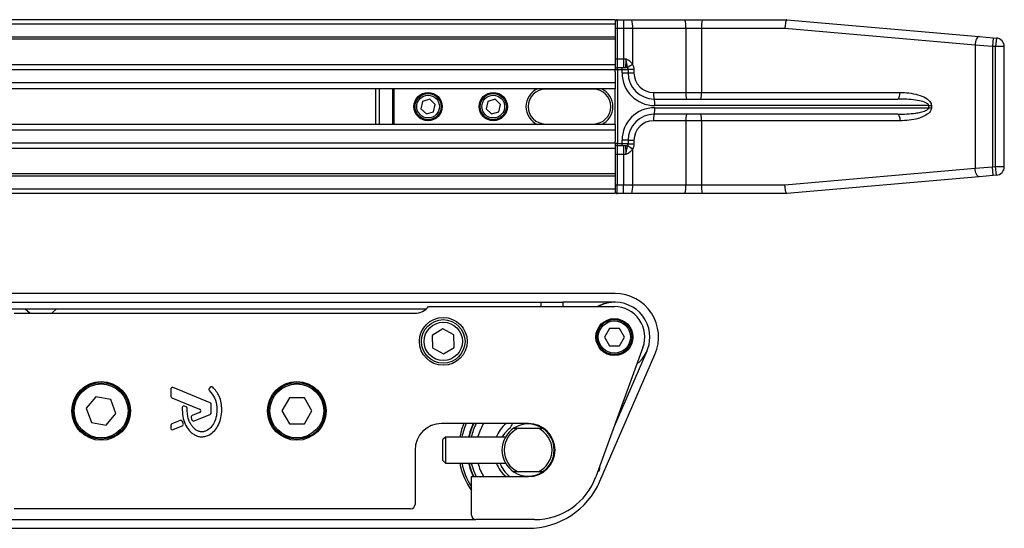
# Model space of a CAD drawing. Header units: millimetres. Extents: x 0 to 420, y 0 to 297.
# Tile 92 of 133: x 215.17 to 224.3, y 235.92 to 240.64. Entities that reach past the tile are written whole.
import ezdxf

# ---------------------------------------------------------------- set-up
doc = ezdxf.new("R2010")
doc.units = ezdxf.units.MM

msp = doc.modelspace()

# ---------------------------------------------------------------- linework, layer by layer
at = {"color": 7, "linetype": 'Continuous', "lineweight": 25}
for p, q in [((220.69328, 240.64287), (59.30672, 240.64287)), ((220.69328, 240.60253), (59.30672, 240.60253)), ((220.69328, 240.64287), (220.69328, 240.60253)), ((220.69328, 240.60253), (220.69328, 240.48149)), ((220.71345, 240.64287), (220.77231, 240.64287)), ((220.71345, 240.64287), (220.71345, 240.56218)), ((220.77231, 240.64287), (220.84773, 240.64287)), ((220.77231, 240.64287), (220.77231, 240.56218)), ((220.84773, 240.64287), (221.34058, 240.64287)), ((221.34058, 240.64287), (221.50036, 240.64287)), ((221.50036, 240.64287), (222.28631, 240.64287)), ((222.28631, 240.64287), (222.28642, 240.64287)), ((222.28642, 240.64287), (224.07118, 240.48673)), ((220.69328, 240.48149), (59.30672, 240.48149)), ((220.71345, 240.56218), (220.69328, 240.56218)), ((220.69328, 240.48149), (220.69328, 240.46091)), ((220.77231, 240.56218), (220.71345, 240.56218)), ((220.71345, 240.56218), (220.71345, 240.27975)), ((220.8561, 240.56218), (220.77231, 240.56218)), ((220.77231, 240.56218), (220.77231, 240.27975)), ((221.34896, 240.56218), (220.8561, 240.56218)), ((220.8561, 240.56218), (220.8561, 240.22744)), ((221.34896, 240.56218), (221.34896, 239.96707)), ((221.49421, 240.56218), (221.34896, 240.56218)), ((221.49421, 240.56218), (221.49421, 239.96707)), ((222.26881, 240.56218), (221.49421, 240.56218)), ((224.03197, 240.40634), (222.26881, 240.56218)), ((224.07118, 240.48673), (224.19987, 240.47547)), ((220.69328, 240.46091), (59.30672, 240.46091)), ((220.69328, 240.46091), (220.69328, 240.22326)), ((224.03197, 240.40634), (224.03197, 239.26554)), ((224.19284, 240.39508), (224.03197, 240.40634)), ((224.19987, 240.47547), (224.19284, 240.39508)), ((224.19284, 240.39508), (224.19284, 239.2768)), ((224.22306, 240.39244), (224.19284, 240.39508)), ((224.19987, 240.47547), (224.23009, 240.47282)), ((224.23009, 240.47282), (224.22306, 240.39244)), ((224.22306, 239.27944), (224.22306, 240.39244)), ((224.30375, 240.39244), (224.22306, 240.39244)), ((224.30375, 239.27944), (224.30375, 240.39244)), ((220.69328, 240.22326), (205.94656, 240.22326)), ((220.69328, 240.27975), (220.71345, 240.27975)), ((220.69328, 240.22326), (220.69328, 240.17889)), ((220.71345, 240.27975), (220.71345, 240.19906)), ((220.71345, 240.27975), (220.77231, 240.27975)), ((220.77231, 240.27975), (220.77231, 240.19906)), ((220.77231, 240.27975), (220.79471, 240.27975)), ((220.69328, 240.17645), (205.99301, 240.17645)), ((220.69328, 240.15939), (220.69328, 240.17889)), ((220.71486, 240.17889), (220.69328, 240.17889)), ((220.69328, 240.15939), (220.69328, 240.05587)), ((220.71345, 240.19906), (220.75661, 240.19906)), ((220.71486, 240.17889), (220.71486, 239.49299)), ((220.75802, 240.17889), (220.71486, 240.17889)), ((220.75661, 240.19906), (220.79415, 240.19906)), ((220.75802, 240.14863), (220.75802, 240.17889)), ((220.81432, 240.17889), (220.75802, 240.17889)), ((220.75802, 240.14863), (220.81432, 240.14863)), ((220.81432, 240.18227), (220.86855, 240.18227)), ((220.81432, 240.17889), (220.81432, 240.14863)), ((220.81432, 240.14863), (220.86855, 240.14863)), ((220.86855, 240.18227), (220.86855, 240.14863)), ((220.69328, 240.05587), (206.06301, 240.05587)), ((220.69328, 240.05587), (220.69328, 240.00136)), ((220.69328, 240.00136), (206.0788, 240.00136)), ((218.47421, 239.67052), (218.47421, 240.00136)), ((218.50412, 240.00136), (218.50412, 239.67052)), ((218.63047, 239.67052), (218.63047, 240.00136)), ((218.64091, 240.00136), (218.64091, 239.67052)), ((220.04773, 240.00136), (220.04773, 239.99733)), ((220.49155, 239.99733), (220.04773, 239.99733)), ((220.49155, 239.99733), (220.49155, 240.00136)), ((220.69328, 239.67052), (220.69328, 240.00136)), ((221.05011, 239.96707), (221.34896, 239.96707)), ((221.34896, 239.96707), (221.49421, 239.96707)), ((221.49421, 239.96707), (223.33506, 239.96707)), ((218.90734, 239.88368), (218.89151, 239.81561)), ((218.9742, 239.90401), (218.90734, 239.88368)), ((219.02523, 239.85627), (218.9742, 239.90401)), ((219.00941, 239.7882), (219.02523, 239.85627)), ((219.51254, 239.88368), (219.49671, 239.81561)), ((219.5794, 239.90401), (219.51254, 239.88368)), ((219.63043, 239.85627), (219.5794, 239.90401)), ((219.61461, 239.7882), (219.63043, 239.85627)), ((221.0564, 239.90655), (223.31629, 239.90655)), ((223.60229, 239.84603), (221.06062, 239.84603)), ((223.60229, 239.82585), (223.60229, 239.84603)), ((223.60229, 239.84603), (223.62753, 239.84603)), ((223.62753, 239.84603), (223.62753, 239.82585)), ((218.89151, 239.81561), (218.94255, 239.76787)), ((218.94255, 239.76787), (219.00941, 239.7882)), ((219.49671, 239.81561), (219.54775, 239.76787)), ((219.54775, 239.76787), (219.61461, 239.7882)), ((223.31629, 239.76533), (221.0564, 239.76533)), ((221.06062, 239.82585), (223.60229, 239.82585)), ((223.60229, 239.82585), (223.62753, 239.82585)), ((220.69328, 239.67052), (206.0878, 239.67052)), ((220.04773, 239.67455), (220.49155, 239.67455)), ((220.04773, 239.67052), (220.04773, 239.67455)), ((220.49155, 239.67455), (220.49155, 239.67052)), ((220.69328, 239.67052), (220.69328, 239.61601)), ((221.34896, 239.70481), (221.05011, 239.70481)), ((221.49421, 239.70481), (221.34896, 239.70481)), ((221.34896, 239.70481), (221.34896, 239.1097)), ((221.49421, 239.70481), (221.49421, 239.1097)), ((223.33506, 239.70481), (221.49421, 239.70481)), ((220.69328, 239.61601), (206.0878, 239.61601)), ((220.69328, 239.61601), (220.69328, 239.5125)), ((220.69328, 239.49543), (206.0878, 239.49543)), ((220.69328, 239.49299), (220.69328, 239.5125)), ((220.71486, 239.49299), (220.69328, 239.49299)), ((220.69328, 239.49299), (220.69328, 239.44862)), ((220.71486, 239.49299), (220.75802, 239.49299)), ((220.75802, 239.49299), (220.75802, 239.52325)), ((220.81432, 239.52325), (220.75802, 239.52325)), ((220.75802, 239.49299), (220.81432, 239.49299)), ((220.81432, 239.52325), (220.81432, 239.49299)), ((220.81432, 239.52325), (220.86855, 239.52325)), ((220.81432, 239.48962), (220.86855, 239.48962)), ((220.86855, 239.52325), (220.86855, 239.48962)), ((220.69328, 239.44862), (206.0878, 239.44862)), ((220.69328, 239.44862), (220.69328, 239.21097)), ((220.71345, 239.39213), (220.69328, 239.39213)), ((220.75661, 239.47282), (220.71345, 239.47282)), ((220.71345, 239.47282), (220.71345, 239.39213)), ((220.77231, 239.39213), (220.71345, 239.39213)), ((220.71345, 239.39213), (220.71345, 239.1097)), ((220.79415, 239.47282), (220.75661, 239.47282)), ((220.77231, 239.47282), (220.77231, 239.39213)), ((220.79471, 239.39213), (220.77231, 239.39213)), ((220.77231, 239.39213), (220.77231, 239.1097)), ((220.8561, 239.44445), (220.8561, 239.1097)), ((220.69328, 239.21097), (206.0878, 239.21097)), ((220.69328, 239.21097), (220.69328, 239.1904)), ((222.26881, 239.1097), (224.03197, 239.26554)), ((224.03197, 239.26554), (224.19284, 239.2768)), ((224.19284, 239.2768), (224.22306, 239.27944)), ((224.19987, 239.19641), (224.19284, 239.2768)), ((224.23009, 239.19906), (224.22306, 239.27944)), ((224.22306, 239.27944), (224.30375, 239.27944)), ((220.69328, 239.1904), (206.0878, 239.1904)), ((220.69328, 239.1904), (220.69328, 239.06936)), ((224.07118, 239.18515), (222.28642, 239.02901)), ((224.19987, 239.19641), (224.07118, 239.18515)), ((224.23009, 239.19906), (224.19987, 239.19641)), ((220.69328, 239.06936), (206.0878, 239.06936)), ((220.69328, 239.02901), (206.0878, 239.02901)), ((220.69328, 239.1097), (220.71345, 239.1097)), ((220.69328, 239.06936), (220.69328, 239.02901)), ((220.71345, 239.02901), (220.71345, 239.1097)), ((220.71345, 239.1097), (220.77231, 239.1097)), ((220.77231, 239.02901), (220.71345, 239.02901)), ((220.77231, 239.02901), (220.77231, 239.1097)), ((220.77231, 239.1097), (220.8561, 239.1097)), ((220.84773, 239.02901), (220.77231, 239.02901)), ((221.34058, 239.02901), (220.84773, 239.02901)), ((220.8561, 239.1097), (221.34896, 239.1097)), ((221.50036, 239.02901), (221.34058, 239.02901)), ((221.34896, 239.1097), (221.49421, 239.1097)), ((221.49421, 239.1097), (222.26881, 239.1097)), ((222.28631, 239.02901), (221.50036, 239.02901)), ((222.28642, 239.02901), (222.28631, 239.02901)), ((220.69328, 238.10104), (206.0878, 238.10104)), ((206.0878, 238.02034), (220.00739, 238.02034)), ((220.00739, 238.02034), (220.20912, 238.02034)), ((220.00739, 237.98), (220.00739, 238.02034)), ((220.20912, 238.02034), (220.20912, 237.98)), ((220.69328, 238.02034), (220.20912, 238.02034)), ((206.0878, 237.95982), (218.94408, 237.95982)), ((215.22183, 237.95982), (215.26666, 237.91948)), ((215.46839, 237.91948), (215.51322, 237.95982)), ((218.96332, 237.98), (220.68685, 237.98)), ((215.11901, 237.91948), (218.83733, 237.91948)), ((219.09628, 237.77364), (218.99711, 237.71257)), ((219.19876, 237.71829), (219.09628, 237.77364)), ((220.64026, 237.77826), (220.59367, 237.69757)), ((220.73344, 237.77826), (220.64026, 237.77826)), ((220.78003, 237.69757), (220.73344, 237.77826)), ((218.99711, 237.71257), (219.00042, 237.59615)), ((219.20206, 237.60187), (219.19876, 237.71829)), ((220.59367, 237.69757), (220.64026, 237.61688)), ((220.73344, 237.61688), (220.78003, 237.69757)), ((219.00042, 237.59615), (219.10289, 237.5408)), ((219.10289, 237.5408), (219.20206, 237.60187)), ((220.95224, 237.60097), (220.51557, 236.40122)), ((220.64026, 237.61688), (220.73344, 237.61688)), ((220.6867, 236.87139), (220.98939, 237.56911)), ((220.55259, 236.35952), (221.06342, 237.53699)), ((216.57158, 237.2135), (216.57158, 237.14699)), ((216.93675, 237.08843), (216.59382, 237.22844)), ((216.93758, 237.2311), (216.92889, 237.22068)), ((215.87814, 237.14301), (215.7883, 237.03595)), ((216.01578, 237.11874), (215.87814, 237.14301)), ((216.06359, 236.98741), (216.01578, 237.11874)), ((216.58162, 237.13205), (216.83985, 237.02662)), ((217.67166, 237.13272), (217.60178, 237.01168)), ((217.81143, 237.13272), (217.67166, 237.13272)), ((217.88131, 237.01168), (217.81143, 237.13272)), ((215.7883, 237.03595), (215.83611, 236.90461)), ((216.71418, 237.05112), (216.70057, 237.05681)), ((216.94679, 236.9938), (216.94679, 237.07349)), ((217.60178, 237.01168), (217.67166, 236.89064)), ((217.81143, 236.89064), (217.88131, 237.01168)), ((215.97375, 236.88034), (216.06359, 236.98741)), ((216.65859, 236.92273), (216.58162, 236.89131)), ((216.83985, 236.99674), (216.77027, 236.96833)), ((216.78952, 236.91874), (216.93675, 236.97885)), ((215.83611, 236.90461), (215.97375, 236.88034)), ((216.57158, 236.87637), (216.57158, 236.85378)), ((216.59382, 236.83884), (216.67905, 236.87364)), ((216.68778, 236.89495), (216.67952, 236.91416)), ((217.67166, 236.89064), (217.81143, 236.89064)), ((219.89038, 236.89467), (219.08345, 236.89467)), ((219.75253, 236.85029), (219.7939, 236.85029)), ((219.7939, 236.85029), (219.97879, 236.85029)), ((219.88369, 236.89062), (219.88358, 236.89467)), ((219.89718, 236.89458), (219.89706, 236.8904)), ((219.97879, 236.85029), (220.02016, 236.85029)), ((219.12051, 236.7696), (219.0963, 236.74539)), ((219.0963, 236.64856), (219.0963, 236.74539)), ((219.6767, 236.7696), (219.12051, 236.7696)), ((219.12051, 236.7696), (219.12051, 236.64856)), ((220.10467, 236.7696), (220.09599, 236.7696)), ((218.83733, 236.64856), (218.83733, 236.14422)), ((219.0963, 236.55172), (219.0963, 236.64856)), ((219.12051, 236.64856), (219.12051, 236.52752)), ((219.0963, 236.55172), (219.12051, 236.52752)), ((219.12051, 236.52752), (219.6767, 236.52752)), ((220.09599, 236.52752), (220.10467, 236.52752)), ((220.54878, 236.49246), (220.54878, 236.47103)), ((219.36184, 236.04336), (219.36184, 236.40244)), ((219.36184, 236.40244), (219.89038, 236.40244)), ((219.7939, 236.44682), (219.75253, 236.44682)), ((219.97879, 236.44682), (219.7939, 236.44682)), ((220.02016, 236.44682), (219.97879, 236.44682)), ((218.79699, 236.10388), (215.11901, 236.10388)), ((209.572, 235.92232), (219.88635, 235.92232)), ((209.59551, 236.00301), (219.40219, 236.00301)), ((219.94687, 236.00301), (219.40219, 236.00301))]:
    msp.add_line(p, q, dxfattribs=at)
at = {"color": 7, "linetype": 'Continuous', "lineweight": 25, "flags": 128}
for points in [[(224.07118, 240.48673), (224.06467, 240.48567), (224.05814, 240.48143), (224.05185, 240.47418), (224.04605, 240.4642), (224.04098, 240.4519), (224.03684, 240.43777), (224.0338, 240.42238), (224.03197, 240.40634)], [(223.31629, 239.90655), (223.31995, 239.90771), (223.32347, 239.91115), (223.32672, 239.91675), (223.32956, 239.92427), (223.33189, 239.93344), (223.33363, 239.94391), (223.3347, 239.95526), (223.33506, 239.96707)], [(223.31629, 239.76533), (223.31995, 239.76417), (223.32347, 239.76073), (223.32672, 239.75514), (223.32956, 239.74761), (223.33189, 239.73844), (223.33363, 239.72797), (223.3347, 239.71662), (223.33506, 239.70481)], [(224.07118, 239.18515), (224.06467, 239.18621), (224.05814, 239.19045), (224.05185, 239.19771), (224.04605, 239.20769), (224.04098, 239.21999), (224.03684, 239.23412), (224.0338, 239.24951), (224.03197, 239.26554)], [(219.28956, 236.89467), (219.26948, 236.83883), (219.25225, 236.7696)], [(219.4216, 236.7696), (219.44041, 236.82726), (219.47344, 236.89467)], [(219.71144, 236.8487), (219.66696, 236.80351), (219.64407, 236.7696)], [(219.89707, 236.89054), (219.89063, 236.89064), (219.88836, 236.89063)], [(219.35932, 236.52752), (219.38178, 236.45361), (219.40448, 236.40244)]]:
    msp.add_lwpolyline(points, dxfattribs=at)
at = {"color": 7, "linetype": 'Continuous', "lineweight": 25}
for centre, radius in [((218.95837, 239.83594), 0.13113), ((218.95837, 239.83594), 0.12104), ((218.95837, 239.83594), 0.1049), ((219.56357, 239.83594), 0.13113), ((219.56357, 239.83594), 0.12104), ((219.56357, 239.83594), 0.1049), ((219.09959, 237.65722), 0.22191), ((219.09959, 237.65722), 0.20174), ((219.09959, 237.65722), 0.17753), ((220.68685, 237.69757), 0.17147), ((220.68685, 237.69757), 0.16139), ((220.68685, 237.69757), 0.14928), ((215.92595, 237.01168), 0.27234), ((217.74154, 237.01168), 0.27234), ((215.92595, 237.01168), 0.26225), ((215.92595, 237.01168), 0.25015), ((217.74154, 237.01168), 0.26225), ((217.74154, 237.01168), 0.25015)]:
    msp.add_circle(centre, radius, dxfattribs=at)
for centre, radius, start, end in [((220.71345, 240.6227), 0.02017, 90, 180), ((220.65556, 240.58214), 0.20153, 354.317296, 17.540275), ((221.14842, 240.58214), 0.20153, 354.317296, 17.540275), ((221.7637, 240.58224), 0.27023, 167.033106, 184.256329), ((224.22306, 240.39244), 0.08069, 0, 85), ((221.05722, 239.86945), 0.41061, 119.327574, 126.808854), ((220.71345, 240.17889), 0.02017, 90, 180), ((220.64151, 240.18391), 0.07353, 356.086021, 11.894554), ((220.68467, 240.18391), 0.07353, 356.086021, 11.894554), ((221.06062, 240.14863), 0.3026, 180, 270), ((220.79415, 240.17889), 0.02017, 0, 90), ((221.0564, 240.14863), 0.24208, 180, 270), ((221.05011, 240.14863), 0.18156, 180, 270), ((220.04773, 239.83594), 0.18156, 114.340647, 245.659353), ((220.04773, 239.83594), 0.16139, 90, 270), ((220.49155, 239.83594), 0.16139, 270, 90), ((220.49155, 239.83594), 0.18156, 294.340647, 65.659353), ((221.20052, 239.9521), 0.15115, 174.317296, 197.540275), ((221.49937, 239.9521), 0.15115, 174.317296, 197.540275), ((221.2921, 239.95203), 0.20267, 347.033106, 4.256329), ((220.84056, 239.86108), 0.22058, 356.086021, 11.894554), ((221.06062, 239.52325), 0.3026, 90, 180), ((221.0564, 239.52325), 0.24208, 90, 180), ((221.20052, 239.71978), 0.15115, 162.459725, 185.682704), ((220.84056, 239.8108), 0.22058, 348.105446, 3.913979), ((221.49937, 239.71978), 0.15115, 162.459725, 185.682704), ((221.2921, 239.71986), 0.20267, 355.743671, 12.966894), ((221.05011, 239.52325), 0.18156, 90, 180), ((220.71345, 239.49299), 0.02017, 180, 270), ((220.64151, 239.48798), 0.07353, 348.105446, 3.913979), ((220.68467, 239.48798), 0.07353, 348.105446, 3.913979), ((220.79415, 239.49299), 0.02017, 270, 0), ((221.05722, 239.80243), 0.41061, 233.191146, 240.672426), ((224.22306, 239.27944), 0.08069, 275, 0), ((220.71345, 239.04918), 0.02017, 180, 270), ((220.65556, 239.08975), 0.20153, 342.459725, 5.682704), ((221.14842, 239.08975), 0.20153, 342.459725, 5.682704), ((221.7637, 239.08965), 0.27023, 175.743671, 192.966894), ((220.68685, 237.69757), 0.32277, 90, 118.955024), ((220.69328, 237.69757), 0.32277, 0, 118.955024), ((220.69328, 237.69757), 0.40347, 336.547317, 90), ((218.83733, 238.08086), 0.16139, 270, 321.317813), ((220.68685, 237.69757), 0.28243, 340, 90), ((220.69328, 237.69757), 0.32277, 308.901299, 0), ((216.58772, 237.2135), 0.01614, 67.790712, 180), ((216.94128, 237.21034), 0.01614, 140.16689, 228.977091), ((216.94997, 237.22076), 0.01614, 48.805903, 140.16689), ((216.58772, 237.14699), 0.01614, 180, 247.790711), ((216.69434, 237.04193), 0.01614, 67.290493, 176.671349), ((216.70795, 237.03623), 0.01614, 0.034995, 67.290493), ((216.83374, 237.01168), 0.01614, 292.209261, 67.790711), ((216.93065, 237.07349), 0.01614, 0, 67.790712), ((216.66469, 236.90779), 0.01614, 23.245837, 112.209268), ((216.77637, 236.95339), 0.01614, 112.209261, 196.934979), ((216.78342, 236.93368), 0.01614, 202.378703, 292.209291), ((216.93065, 236.9938), 0.01614, 292.209291, 0), ((216.58772, 236.87637), 0.01614, 112.209268, 180), ((216.58772, 236.85378), 0.01614, 180, 292.209257), ((216.67295, 236.88858), 0.01614, 292.209257, 23.245837), ((219.08345, 236.64856), 0.24611, 90, 180), ((219.88635, 236.64856), 0.62537, 156.824529, 168.840063), ((219.88635, 236.64856), 0.56485, 154.169246, 167.626375), ((219.89038, 236.64856), 0.56485, 154.169246, 167.626375), ((219.89038, 236.64856), 0.54468, 153.137441, 167.160412), ((219.89038, 236.64856), 0.32277, 130.314909, 157.975687), ((219.88635, 236.64856), 0.24208, 123.55731, 236.44269), ((219.88635, 236.64856), 0.22191, 114.619977, 245.380023), ((219.6505, 236.92385), 0.09675, 309.039182, 342.449647), ((219.88635, 236.64856), 0.24208, 56.44269, 123.55731), ((219.89038, 236.64856), 0.24611, 270, 90), ((219.88635, 236.64856), 0.22191, 294.619977, 65.380023), ((219.88635, 236.64856), 0.24208, 303.55731, 56.44269), ((219.88635, 236.64856), 0.64555, 190.806923, 215.659088), ((219.88635, 236.64856), 0.62537, 191.159937, 212.995885), ((219.88635, 236.64856), 0.56485, 192.373625, 205.830754), ((219.89038, 236.64856), 0.56485, 192.373625, 205.830754), ((219.89038, 236.64856), 0.48416, 194.477512, 210.552878), ((219.89038, 236.64856), 0.32277, 202.024313, 229.685091), ((219.89038, 236.62804), 0.2841, 200.72119, 232.567951), ((220.52457, 236.47103), 0.02421, 289.561006, 0), ((219.88635, 236.64856), 0.24208, 236.44269, 303.55731), ((219.94687, 236.60821), 0.6052, 270, 340), ((219.88635, 236.64856), 0.72624, 270, 336.547317), ((218.79699, 236.14422), 0.04035, 270, 0), ((219.40219, 236.04336), 0.04035, 180, 270)]:
    msp.add_arc(centre, radius, start, end, dxfattribs=at)
for points, knots in [([(222.28631, 240.64287), (222.28469, 240.64198), (222.28145, 240.6402), (222.27665, 240.62631), (222.27258, 240.60586), (222.27003, 240.58355), (222.26908, 240.56856), (222.26883, 240.56259), (222.26881, 240.56218)], [0, 0, 0, 0, 0.2144328, 0.4288627, 0.6433804, 0.858088, 0.9902914, 1, 1, 1, 1]), ([(220.79415, 240.19906), (220.7942, 240.19995), (220.79432, 240.20174), (220.79449, 240.21566), (220.79462, 240.23614), (220.7947, 240.25883), (220.7947, 240.27381), (220.79471, 240.27975)], [0, 0, 0, 0, 0.214798, 0.4295922, 0.6443511, 0.8590289, 1, 1, 1, 1]), ([(220.81121, 240.1982), (220.81064, 240.1999), (220.80798, 240.20787), (220.80347, 240.22259), (220.79995, 240.24225), (220.79708, 240.26174), (220.79564, 240.27266), (220.79472, 240.27962), (220.79471, 240.27975)], [0, 0, 0, 0, 0.0754626, 0.3531735, 0.6575283, 0.7807856, 0.9958632, 1, 1, 1, 1]), ([(220.79471, 240.27975), (220.79481, 240.2797), (220.7982, 240.27797), (220.81005, 240.27184), (220.82995, 240.25969), (220.84692, 240.24283), (220.85408, 240.23082), (220.8561, 240.22744)], [0, 0, 0, 0, 0.0042834, 0.1393325, 0.4884548, 0.8555438, 1, 1, 1, 1]), ([(220.8561, 240.22744), (220.8605, 240.21831), (220.86743, 240.20392), (220.86825, 240.18807), (220.86855, 240.18227)], [0, 0, 0, 0, 0.63421378, 1, 1, 1, 1]), ([(220.81432, 240.18227), (220.81422, 240.18408), (220.8139, 240.18982), (220.8123, 240.1948), (220.81121, 240.1982)], [0, 0, 0, 0, 0.3161563, 1, 1, 1, 1]), ([(223.33506, 239.96707), (223.34217, 239.967), (223.37747, 239.96669), (223.44075, 239.96167), (223.51906, 239.94391), (223.57863, 239.9179), (223.61172, 239.88859), (223.6254, 239.86595), (223.62688, 239.85217), (223.62753, 239.84603)], [0, 0, 0, 0, 0.063267, 0.3140664, 0.5642573, 0.7790459, 0.8839577, 0.948253, 1, 1, 1, 1]), ([(223.60229, 239.84603), (223.60205, 239.84795), (223.60164, 239.85117), (223.59752, 239.8582), (223.58525, 239.86838), (223.55177, 239.88268), (223.46784, 239.90101), (223.38451, 239.90622), (223.32324, 239.90651), (223.31629, 239.90655)], [0, 0, 0, 0, 0.018798, 0.0316543, 0.0793157, 0.1734215, 0.3912563, 0.9308771, 1, 1, 1, 1]), ([(223.31629, 239.76533), (223.37186, 239.76666), (223.44298, 239.76836), (223.52918, 239.78399), (223.56618, 239.79431), (223.5887, 239.80636), (223.59703, 239.81355), (223.60094, 239.81902), (223.60222, 239.82336), (223.60228, 239.82542), (223.60229, 239.82585)], [0, 0, 0, 0, 0.5506407, 0.7047102, 0.8711549, 0.9302593, 0.9564835, 0.9796623, 0.9957571, 1, 1, 1, 1]), ([(223.62753, 239.82585), (223.62725, 239.8218), (223.62637, 239.80949), (223.61696, 239.79075), (223.59283, 239.76457), (223.55414, 239.7425), (223.49359, 239.72136), (223.42091, 239.70725), (223.36369, 239.70563), (223.33506, 239.70481)], [0, 0, 0, 0, 0.0341754, 0.1038923, 0.1730585, 0.3431926, 0.4908373, 0.7451899, 1, 1, 1, 1]), ([(220.81121, 239.47368), (220.81189, 239.47577), (220.81349, 239.48069), (220.81402, 239.48636), (220.81432, 239.48962)], [0, 0, 0, 0, 0.4259094, 1, 1, 1, 1]), ([(220.86855, 239.48962), (220.86766, 239.47962), (220.86623, 239.4637), (220.85885, 239.44967), (220.8561, 239.44445)], [0, 0, 0, 0, 0.628235, 1, 1, 1, 1]), ([(220.79471, 239.39213), (220.7947, 239.39807), (220.7947, 239.41305), (220.79462, 239.43574), (220.79449, 239.45623), (220.79432, 239.47014), (220.7942, 239.47193), (220.79415, 239.47282)], [0, 0, 0, 0, 0.14097108, 0.35564885, 0.57040781, 0.78520205, 1, 1, 1, 1]), ([(220.79471, 239.39213), (220.79472, 239.39226), (220.79495, 239.39399), (220.79654, 239.40608), (220.79941, 239.42708), (220.80421, 239.45265), (220.80876, 239.46634), (220.81121, 239.47368)], [0, 0, 0, 0, 0.0041403, 0.0545186, 0.3811386, 0.668374, 1, 1, 1, 1]), ([(220.8561, 239.44445), (220.84827, 239.4335), (220.83638, 239.41688), (220.81417, 239.40242), (220.80273, 239.39626), (220.79655, 239.39308), (220.79566, 239.39262), (220.79481, 239.39218), (220.79471, 239.39213)], [0, 0, 0, 0, 0.4878629, 0.7408917, 0.9631024, 0.9651262, 0.9957096, 1, 1, 1, 1]), ([(222.28631, 239.02901), (222.28469, 239.0299), (222.28145, 239.03168), (222.27665, 239.04557), (222.27258, 239.06602), (222.27003, 239.08833), (222.26908, 239.10333), (222.26883, 239.10929), (222.26881, 239.1097)], [0, 0, 0, 0, 0.2144328, 0.4288627, 0.6433804, 0.858088, 0.9902914, 1, 1, 1, 1]), ([(216.93069, 237.19817), (216.94847, 237.17714), (216.98541, 237.13346), (217.0013, 237.0549), (216.9996, 236.9819), (216.98448, 236.91979), (216.9549, 236.86815), (216.92066, 236.83671), (216.88858, 236.82149), (216.86558, 236.81734), (216.84822, 236.81853), (216.8297, 236.82276), (216.80793, 236.83293), (216.78483, 236.85202), (216.76616, 236.87533), (216.74898, 236.90252), (216.73502, 236.93741), (216.72556, 236.9826), (216.72461, 237.01718), (216.72409, 237.03624)], [0, 0, 0, 0, 0.1089846, 0.2264307, 0.3101322, 0.4019204, 0.479438, 0.5456937, 0.5848024, 0.6205782, 0.6379505, 0.654319, 0.6966016, 0.7328168, 0.7736417, 0.8159142, 0.8614551, 0.9236094, 1, 1, 1, 1]), ([(217.04587, 237.02408), (217.04456, 237.0452), (217.04191, 237.08807), (217.01968, 237.16343), (216.98299, 237.20657), (216.9606, 237.23291)], [0, 0, 0, 0, 0.2744297, 0.557156, 1, 1, 1, 1]), ([(216.67823, 237.04286), (216.67844, 237.01507), (216.67883, 236.96263), (216.7016, 236.89158), (216.73304, 236.83906), (216.76722, 236.80608), (216.79775, 236.7863), (216.82292, 236.77655), (216.84339, 236.77254), (216.86662, 236.77095), (216.89849, 236.77538), (216.94091, 236.79392), (216.98261, 236.82948), (217.01763, 236.88304), (217.04145, 236.94959), (217.04435, 236.99844), (217.04587, 237.02408)], [0, 0, 0, 0, 0.1173532, 0.2214132, 0.3124081, 0.3742876, 0.4213099, 0.4659831, 0.4878368, 0.509614, 0.5646082, 0.6224153, 0.7039898, 0.7931926, 0.8914433, 1, 1, 1, 1]), ([(216.76093, 236.94869), (216.7622, 236.9447), (216.76448, 236.93757), (216.76726, 236.93061), (216.76849, 236.92754)], [0, 0, 0, 0, 0.5581387, 1, 1, 1, 1])]:
    msp.add_open_spline(points, degree=3, knots=knots, dxfattribs=at)

doc.saveas('drawing.dxf')
